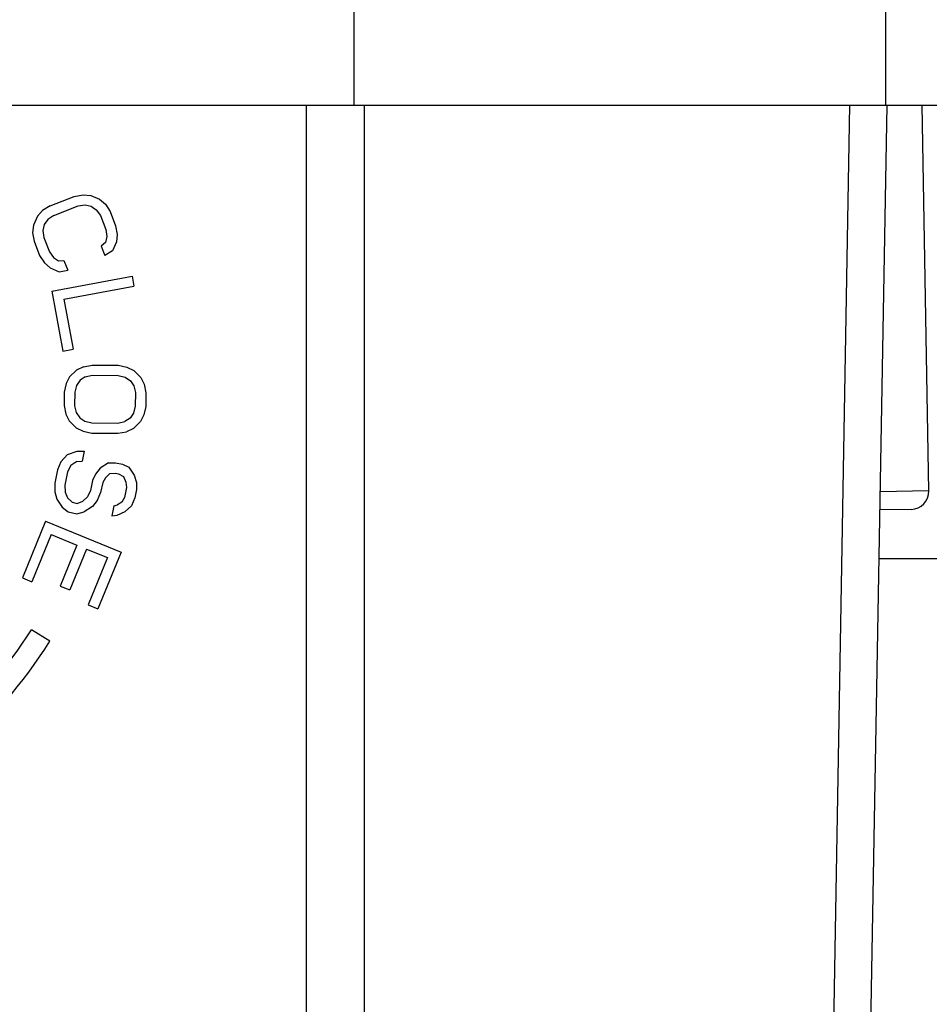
# Model space of a CAD drawing. Header units: millimetres. Extents: x 0 to 4000, y 0 to 3000.
# Tile 109 of 170: x 1521 to 1571, y 1641 to 1695. Entities that reach past the tile are written whole.
import ezdxf

# ---------------------------------------------------------------- set-up
doc = ezdxf.new("R2010")
doc.units = ezdxf.units.MM
doc.header["$LTSCALE"] = 219.99956
doc.layers.get('0').update_dxf_attribs({"linetype": 'CONTINUOUS'})

msp = doc.modelspace()

# ---------------------------------------------------------------- linework, layer by layer
at = {"color": 7, "linetype": 'CONTINUOUS'}
for p, q in [((1539.179, 1696.68), (1539.179, 1690.18)), ((1244.778, 1690.18), (1576.626, 1690.18)), ((1565.95, 1539.145), (1568.586, 1690.179)), ((1570.893, 1668.902), (1570.522, 1690.18)), ((1522.42, 1684.63), (1523.758, 1685.153)), ((1523.758, 1685.153), (1524.238, 1685.24)), ((1524.238, 1685.24), (1524.663, 1685.204)), ((1524.663, 1685.204), (1525.156, 1684.995)), ((1525.156, 1684.995), (1525.471, 1684.715)), ((1522.42, 1684.63), (1522.008, 1684.368)), ((1522.625, 1684.106), (1523.962, 1684.629)), ((1523.962, 1684.629), (1524.353, 1684.681)), ((1524.353, 1684.681), (1524.689, 1684.611)), ((1524.689, 1684.611), (1524.97, 1684.419)), ((1524.97, 1684.419), (1525.195, 1684.104)), ((1525.471, 1684.715), (1525.73, 1684.313)), ((1521.72, 1684.054), (1521.499, 1683.566)), ((1522.008, 1684.368), (1521.72, 1684.054)), ((1522.302, 1683.879), (1522.103, 1683.6)), ((1522.625, 1684.106), (1522.302, 1683.879)), ((1525.195, 1684.104), (1525.502, 1683.318)), ((1525.73, 1684.313), (1526.038, 1683.527)), ((1521.499, 1683.566), (1521.458, 1683.147)), ((1522.103, 1683.6), (1522.027, 1683.269)), ((1525.502, 1683.318), (1525.55, 1682.934)), ((1526.038, 1683.527), (1526.119, 1683.056)), ((1521.458, 1683.147), (1521.539, 1682.675)), ((1522.027, 1683.269), (1522.074, 1682.884)), ((1522.074, 1682.884), (1522.381, 1682.099)), ((1525.55, 1682.934), (1525.474, 1682.602)), ((1526.119, 1683.056), (1526.077, 1682.637)), ((1521.539, 1682.675), (1521.846, 1681.889)), ((1525.474, 1682.602), (1525.24, 1682.411)), ((1525.24, 1682.411), (1525.445, 1681.887)), ((1526.077, 1682.637), (1525.857, 1682.148)), ((1521.846, 1681.889), (1522.106, 1681.488)), ((1522.381, 1682.099), (1522.607, 1681.784)), ((1522.607, 1681.784), (1522.888, 1681.592)), ((1525.857, 1682.148), (1525.445, 1681.887)), ((1522.106, 1681.488), (1522.421, 1681.208)), ((1522.421, 1681.208), (1522.914, 1680.998)), ((1522.888, 1681.592), (1523.189, 1681.609)), ((1523.189, 1681.609), (1523.394, 1681.085)), ((1522.519, 1679.933), (1526.944, 1680.752)), ((1522.914, 1680.998), (1523.394, 1681.085)), ((1526.944, 1680.752), (1527.047, 1680.199)), ((1523.187, 1679.484), (1527.047, 1680.199)), ((1522.519, 1679.933), (1523.133, 1676.614)), ((1523.187, 1679.484), (1523.698, 1676.719)), ((1523.133, 1676.614), (1523.698, 1676.719)), ((1524.27, 1675.756), (1523.885, 1675.572)), ((1524.27, 1675.756), (1524.749, 1675.846)), ((1524.749, 1675.846), (1526.185, 1675.833)), ((1526.185, 1675.833), (1526.663, 1675.735)), ((1526.663, 1675.735), (1527.045, 1675.544)), ((1523.499, 1675.2), (1523.304, 1674.827)), ((1523.885, 1675.572), (1523.499, 1675.2)), ((1524.36, 1675.193), (1524.072, 1675.008)), ((1524.36, 1675.193), (1524.744, 1675.283)), ((1524.744, 1675.283), (1526.18, 1675.271)), ((1526.18, 1675.271), (1526.563, 1675.174)), ((1526.563, 1675.174), (1526.848, 1674.984)), ((1527.045, 1675.544), (1527.424, 1675.166)), ((1527.424, 1675.166), (1527.612, 1674.789)), ((1523.304, 1674.827), (1523.204, 1674.359)), ((1523.878, 1674.728), (1523.779, 1674.354)), ((1524.072, 1675.008), (1523.878, 1674.728)), ((1526.848, 1674.984), (1527.037, 1674.701)), ((1527.037, 1674.701), (1527.13, 1674.325)), ((1527.612, 1674.789), (1527.704, 1674.32)), ((1523.204, 1674.359), (1523.198, 1673.609)), ((1523.779, 1674.354), (1523.772, 1673.604)), ((1527.13, 1674.325), (1527.123, 1673.575)), ((1527.704, 1674.32), (1527.698, 1673.57)), ((1523.198, 1673.609), (1523.289, 1673.14)), ((1523.772, 1673.604), (1523.865, 1673.228)), ((1527.123, 1673.575), (1527.024, 1673.201)), ((1527.698, 1673.57), (1527.598, 1673.102)), ((1523.289, 1673.14), (1523.478, 1672.763)), ((1523.865, 1673.228), (1524.054, 1672.945)), ((1527.024, 1673.201), (1526.83, 1672.921)), ((1527.598, 1673.102), (1527.403, 1672.729)), ((1523.478, 1672.763), (1523.857, 1672.385)), ((1524.054, 1672.945), (1524.339, 1672.755)), ((1524.339, 1672.755), (1524.721, 1672.658)), ((1524.721, 1672.658), (1526.158, 1672.646)), ((1526.158, 1672.646), (1526.541, 1672.736)), ((1526.83, 1672.921), (1526.541, 1672.736)), ((1527.403, 1672.729), (1527.017, 1672.357)), ((1523.857, 1672.385), (1524.239, 1672.194)), ((1524.239, 1672.194), (1524.716, 1672.096)), ((1524.716, 1672.096), (1526.153, 1672.083)), ((1526.153, 1672.083), (1526.632, 1672.173)), ((1527.017, 1672.357), (1526.632, 1672.173)), ((1523.391, 1670.91), (1523.015, 1670.509)), ((1523.391, 1670.91), (1523.916, 1671.09)), ((1523.916, 1671.09), (1524.31, 1671.104)), ((1524.31, 1671.104), (1524.197, 1670.553)), ((1523.015, 1670.509), (1522.827, 1670.069)), ((1523.559, 1670.302), (1523.39, 1669.954)), ((1523.897, 1670.519), (1523.559, 1670.302)), ((1523.897, 1670.519), (1524.197, 1670.553)), ((1525.642, 1670.448), (1525.191, 1670.158)), ((1525.642, 1670.448), (1526.036, 1670.463)), ((1526.036, 1670.463), (1526.411, 1670.386)), ((1526.411, 1670.386), (1526.767, 1670.217)), ((1522.827, 1670.069), (1522.676, 1669.334)), ((1523.39, 1669.954), (1523.239, 1669.219)), ((1524.928, 1669.829), (1524.759, 1669.481)), ((1525.191, 1670.158), (1524.928, 1669.829)), ((1525.716, 1669.859), (1525.472, 1669.622)), ((1525.716, 1669.859), (1526.016, 1669.893)), ((1526.016, 1669.893), (1526.204, 1669.854)), ((1526.204, 1669.854), (1526.466, 1669.705)), ((1526.767, 1670.217), (1527.067, 1669.773)), ((1527.067, 1669.773), (1527.179, 1669.367)), ((1522.676, 1669.334), (1522.676, 1668.856)), ((1523.239, 1669.219), (1523.257, 1668.832)), ((1524.759, 1669.481), (1524.646, 1668.93)), ((1525.322, 1669.366), (1525.209, 1668.815)), ((1525.472, 1669.622), (1525.322, 1669.366)), ((1526.466, 1669.705), (1526.597, 1669.391)), ((1526.597, 1669.391), (1526.635, 1669.096)), ((1527.179, 1669.367), (1527.197, 1668.981)), ((1522.676, 1668.856), (1522.788, 1668.45)), ((1523.257, 1668.832), (1523.388, 1668.518)), ((1524.646, 1668.93), (1524.477, 1668.582)), ((1525.209, 1668.815), (1525.021, 1668.375)), ((1526.635, 1669.096), (1526.522, 1668.545)), ((1527.197, 1668.981), (1527.103, 1668.521)), ((1522.788, 1668.45), (1523.088, 1668.006)), ((1523.388, 1668.518), (1523.632, 1668.277)), ((1523.632, 1668.277), (1523.913, 1668.219)), ((1523.913, 1668.219), (1524.232, 1668.345)), ((1524.477, 1668.582), (1524.232, 1668.345)), ((1525.021, 1668.375), (1524.758, 1668.046)), ((1525.94, 1668.09), (1525.826, 1667.539)), ((1525.94, 1668.09), (1526.146, 1668.144)), ((1526.371, 1668.289), (1526.146, 1668.144)), ((1526.522, 1668.545), (1526.371, 1668.289)), ((1526.915, 1668.081), (1526.558, 1667.772)), ((1527.103, 1668.521), (1526.915, 1668.081)), ((1523.088, 1668.006), (1523.425, 1667.745)), ((1523.425, 1667.745), (1523.894, 1667.649)), ((1523.894, 1667.649), (1524.307, 1667.755)), ((1524.758, 1668.046), (1524.307, 1667.755)), ((1525.826, 1667.539), (1526.127, 1667.573)), ((1526.127, 1667.573), (1526.558, 1667.772)), ((1569.911, 1667.885), (1568.196, 1667.855)), ((1522.169, 1667.232), (1520.892, 1664.108)), ((1522.169, 1667.232), (1526.334, 1665.53)), ((1522.488, 1666.494), (1521.424, 1663.891)), ((1522.488, 1666.494), (1523.906, 1665.915)), ((1523.906, 1665.915), (1522.984, 1663.658)), ((1524.438, 1665.698), (1523.516, 1663.441)), ((1524.438, 1665.698), (1525.59, 1665.227)), ((1526.334, 1665.53), (1525.058, 1662.406)), ((1525.59, 1665.227), (1524.526, 1662.623)), ((1568.149, 1665.18), (1580.652, 1665.18)), ((1520.892, 1664.108), (1521.424, 1663.891)), ((1522.984, 1663.658), (1523.516, 1663.441)), ((1524.526, 1662.623), (1525.058, 1662.406)), ((1522.412, 1660.614), (1521.394, 1661.25))]:
    msp.add_line(p, q, dxfattribs=at)
at = {"color": 9, "linetype": 'CONTINUOUS'}
for p, q in [((1568.52, 1690.18), (1568.52, 1696.68)), ((1536.573, 1537.18), (1536.573, 1690.18)), ((1539.746, 1690.18), (1539.746, 1538.755)), ((1564.679, 1583.11), (1566.539, 1690.18)), ((1570.893, 1668.902), (1568.214, 1668.859))]:
    msp.add_line(p, q, dxfattribs=at)
at = {"color": 7, "linetype": 'CONTINUOUS'}
for centre, radius, start, end in [((1569.893, 1668.885), 1, 271, 1), ((1500.702, 1674.18), 24.4, 310.0541, 328), ((1500.702, 1674.18), 25.6, 309.4898, 328)]:
    msp.add_arc(centre, radius, start, end, dxfattribs=at)

doc.saveas('drawing.dxf')
